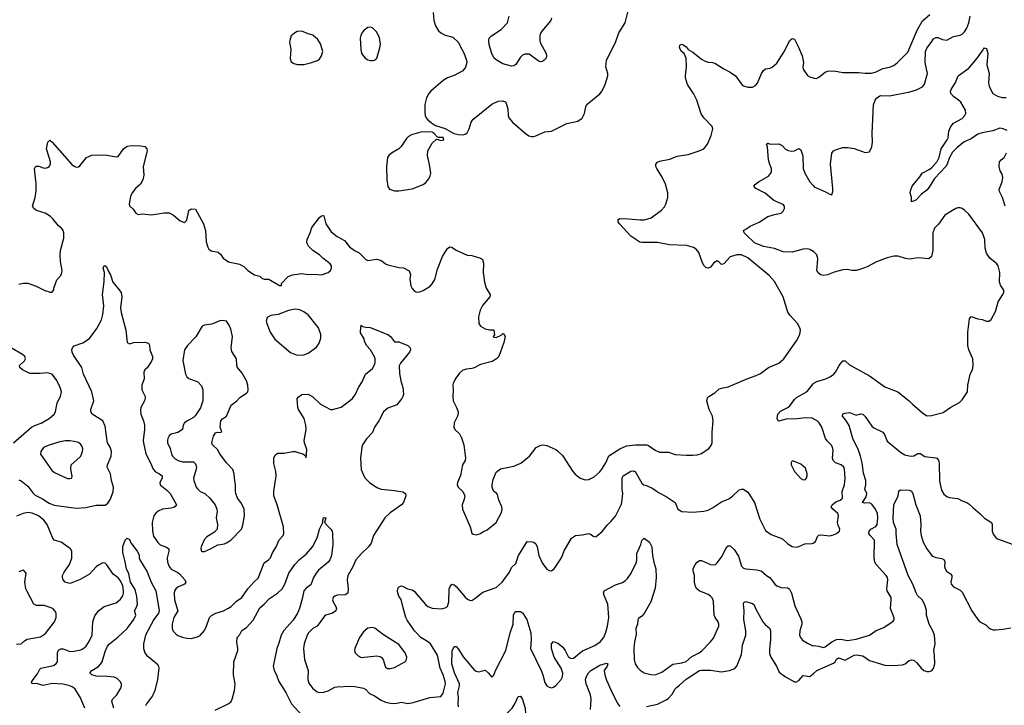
# Model space of a CAD drawing. Header units: inches. Extents: x 1839270 to 1929235, y 762242 to 910350.
# Tile 13 of 256: x 1852817 to 1861730, y 780275 to 786477. Entities that reach past the tile are written whole.
import ezdxf

# ---------------------------------------------------------------- set-up
doc = ezdxf.new("R2010")
doc.units = ezdxf.units.IN
doc.header["$MEASUREMENT"] = 0
doc.layers.add('B8758', color=7, linetype='Continuous')
doc.layers.add('B8768', color=7, linetype='Continuous')

msp = doc.modelspace()

# ---------------------------------------------------------------- linework, layer by layer
at = {"layer": 'B8758', "color": 5}
for points, elevation in [([(1856561.1, 786541.1), (1856567.2, 786470), (1856582.5, 786422.5), (1856610, 786377.3), (1856630, 786358), (1856670, 786338), (1856738, 786318), (1856790, 786271.3), (1856810, 786224.7), (1856838, 786178), (1856861.7, 786110), (1856864.6, 786090), (1856853.6, 786046.4), (1856830, 786014.5), (1856748.9, 785971.1), (1856690, 785951.5), (1856650, 785928.2), (1856538.4, 785830), (1856521.1, 785810), (1856501.3, 785770), (1856486.2, 785710), (1856483.4, 785643.4), (1856488.5, 785610), (1856498.4, 785590), (1856512.7, 785570), (1856543.8, 785543.8), (1856581.4, 785521.4), (1856670, 785491.7), (1856747.8, 785447.8), (1856790, 785438), (1856830, 785434.7), (1856850, 785441.1), (1856867.2, 785452.8), (1856886.6, 785490), (1856904.2, 785550), (1856923.9, 785576.1), (1856950, 785599.6), (1857090, 785711.8), (1857150, 785739.3), (1857190, 785742), (1857213, 785733), (1857222, 785722), (1857237.1, 785670), (1857240.4, 785610), (1857246.4, 785590), (1857277.1, 785550), (1857394, 785450), (1857427.1, 785427.1), (1857450, 785419.3), (1857470, 785419.3), (1857490, 785426), (1857570, 785463.8), (1857630, 785468.5), (1857770, 785539.3), (1857870, 785560.5), (1857910, 785587.7), (1857930.8, 785629.2), (1857941.1, 785690), (1857950.9, 785709.1), (1858070, 785807), (1858090, 785832.7), (1858118, 785890), (1858141.3, 785970), (1858141.3, 785990), (1858124.7, 786050), (1858128.3, 786110), (1858209.8, 786270), (1858242.4, 786357.6), (1858299.1, 786450), (1858327.1, 786570)], 720), ([(1857632.7, 786490), (1857625.5, 786470), (1857545.4, 786374.6), (1857530.4, 786350), (1857525.7, 786330), (1857525.3, 786290), (1857530.4, 786270), (1857582, 786170), (1857587.3, 786150), (1857582.8, 786130), (1857566, 786110), (1857550, 786099.3), (1857530, 786096), (1857510, 786106), (1857430, 786164.5), (1857390, 786164.5), (1857370, 786157), (1857350, 786139.3), (1857310, 786073.2), (1857290, 786059.3), (1857270, 786056), (1857190, 786079.3), (1857130, 786114.5), (1857110, 786132.7), (1857091.6, 786170), (1857067.8, 786250), (1857062.9, 786290), (1857067.3, 786310), (1857088.2, 786331.8), (1857175.1, 786390), (1857234, 786450), (1857249.5, 786510)], 720), ([(1852810, 784084.9), (1852850, 784093.4), (1852890, 784094), (1852967.9, 784067.9), (1853050, 784024.7), (1853070, 784022), (1853090, 784012), (1853110, 784014), (1853127.3, 784032.7), (1853128, 784050), (1853154.6, 784125.4), (1853190, 784164.7), (1853199.3, 784190), (1853200.9, 784210), (1853186.6, 784290), (1853182.9, 784350), (1853187.3, 784390), (1853218.3, 784501.7), (1853216.9, 784550), (1853211.5, 784570), (1853196.9, 784590), (1853170, 784612.8), (1853117.3, 784677.3), (1853096.3, 784696.3), (1853046.8, 784726.8), (1852970, 784752.4), (1852945.1, 784770), (1852934.7, 784790), (1852956.3, 784870), (1852967, 784930), (1852966.8, 784993.2), (1852952.7, 785127.3), (1852956.5, 785143.5), (1852967.8, 785152.2), (1852990, 785152.7), (1853030, 785137.1), (1853050, 785135.5), (1853070, 785140.7), (1853084, 785150), (1853097, 785170), (1853095.1, 785190), (1853061.6, 785310), (1853071.9, 785368.1), (1853090, 785386.8), (1853110, 785370.7), (1853290, 785167.3), (1853310, 785150.8), (1853330, 785142.8), (1853350, 785146), (1853363.2, 785156.8), (1853422, 785230), (1853469.5, 785250.5), (1853510, 785256.3), (1853610, 785253), (1853690, 785236), (1853710, 785241), (1853756, 785310), (1853790, 785332.4), (1853830, 785338.4), (1853910, 785337.1), (1853950, 785330.4), (1853968, 785310), (1853970.4, 785290), (1853934.9, 785150), (1853940.4, 785070), (1853932.2, 785030), (1853911.4, 784988.6), (1853865.5, 784950), (1853834.4, 784910), (1853821.1, 784878.9), (1853810.6, 784830.6), (1853808.4, 784810), (1853814.8, 784790), (1853843.4, 784763.4), (1853867.3, 784727.3), (1853890, 784716.3), (1853930, 784721), (1854010, 784711.3), (1854126, 784730), (1854170, 784730.5), (1854210, 784707.7), (1854270, 784658), (1854310, 784642.8), (1854330, 784664.7), (1854349.8, 784750.2), (1854370, 784765.5), (1854410, 784764.7), (1854482, 784630), (1854498, 784570), (1854506.6, 784466.6), (1854519.1, 784419.1), (1854530, 784401), (1854550, 784386.8), (1854613.7, 784373.7), (1854635.5, 784355.5), (1854659.8, 784319.8), (1854707.1, 784287.1), (1854806.4, 784266.4), (1854845.4, 784245.4), (1854882, 784210), (1854942, 784170), (1854990, 784156), (1855010, 784138), (1855030, 784131.3), (1855071.6, 784131.6), (1855170, 784072), (1855186, 784074), (1855188, 784090), (1855247.2, 784152.8), (1855288, 784170), (1855370, 784181.6), (1855430, 784172.7), (1855490, 784174.9), (1855550, 784168.7), (1855609.3, 784190), (1855629.6, 784210), (1855638.7, 784230), (1855640.7, 784250), (1855627.3, 784270), (1855560.5, 784320.5), (1855530, 784349.6), (1855469.8, 784389.8), (1855432, 784430), (1855418, 784458), (1855418.4, 784490), (1855447.3, 784550), (1855462.3, 784597.7), (1855530, 784688.2), (1855550, 784703.8), (1855565.4, 784705.4), (1855570, 784702), (1855590.2, 784630), (1855636.9, 784556.9), (1855690, 784516.9), (1855759.1, 784479.1), (1855803.9, 784423.9), (1855848.7, 784388.7), (1855890, 784367.2), (1855950, 784308.4), (1855970, 784300.4), (1856050, 784310.3), (1856070, 784305.3), (1856094.9, 784294.9), (1856130, 784268.4), (1856150, 784259.5), (1856250, 784234.9), (1856293.2, 784233.2), (1856344, 784204), (1856353.7, 784173.7), (1856348.7, 784128.7), (1856359.3, 784070), (1856370, 784046.8), (1856390, 784022.8), (1856410, 784013.4), (1856436.3, 784016.3), (1856470, 784027.4), (1856533.4, 784066.6), (1856551.8, 784088.2), (1856574.4, 784125.6), (1856600.5, 784219.5), (1856644.7, 784335.3), (1856690, 784406.8), (1856710, 784422.8), (1856730, 784421), (1856770, 784391.3), (1856867.1, 784347.1), (1856910, 784342.8), (1856990, 784321), (1857007.3, 784307.3), (1857016.1, 784276.1), (1857013.7, 784190), (1857024.2, 784104.2), (1857040.4, 784050), (1857075.5, 783990), (1857073, 783970), (1857007, 783893), (1856985.3, 783850), (1856972, 783790), (1856974.9, 783730), (1856990, 783704.9), (1857030, 783681.6), (1857070, 783672.7), (1857110.5, 783670.5), (1857114.8, 783625.2), (1857104.7, 783610), (1857110, 783604.7), (1857130, 783602.8), (1857175.5, 783624.5), (1857190, 783638), (1857196.9, 783636.9), (1857210.6, 783610), (1857201.4, 783558.6), (1857153.4, 783430), (1857134.8, 783410), (1857093.5, 783386.5), (1856990, 783356.9), (1856930, 783328), (1856910, 783321.3), (1856863.4, 783316.6), (1856830, 783306), (1856799.9, 783280.1), (1856764.1, 783235.9), (1856742.8, 783190), (1856738.8, 783170), (1856742.8, 783130), (1856738.8, 783070), (1856742, 783030), (1856773, 782970), (1856787.7, 782930), (1856784.5, 782895.5), (1856751, 782830), (1856746, 782790), (1856756, 782770), (1856797.3, 782730), (1856815.3, 782695.3), (1856838.7, 782630), (1856853.7, 782510), (1856848.7, 782490), (1856824.9, 782450), (1856807.3, 782352.7), (1856780.4, 782290), (1856778, 782270), (1856785.5, 782250), (1856828.5, 782208.5), (1856847.3, 782170), (1856841.4, 782138.6), (1856824, 782090), (1856826.8, 782050), (1856896, 781890), (1856911.1, 781831.1), (1856922, 781822), (1856950, 781816), (1856990, 781830.7), (1857010, 781845.5), (1857050, 781863), (1857129.6, 781930), (1857180.1, 782019.9), (1857186.3, 782050), (1857182, 782070), (1857155.4, 782130), (1857142.5, 782182.5), (1857134.3, 782194.3), (1857109.8, 782209.8), (1857099.3, 782230), (1857095.3, 782250), (1857093.5, 782270), (1857102.2, 782317.8), (1857130, 782385.5), (1857170, 782414.9), (1857290, 782439.5), (1857353, 782467), (1857431.2, 782528.8), (1857493.8, 782606.2), (1857530, 782625.5), (1857550, 782630.4), (1857590, 782624.4), (1857670, 782588.2), (1857690, 782574.9), (1857730, 782536.3), (1857824.9, 782390), (1857846, 782366), (1857890, 782330.4), (1857935.3, 782315.3), (1857970, 782317), (1858017.6, 782342.4), (1858070, 782388.5), (1858087.1, 782410), (1858124.1, 782470), (1858149.4, 782530.6), (1858250, 782595.9), (1858310, 782622.7), (1858391.8, 782631.8), (1858490, 782630.4), (1858510, 782624.4), (1858570, 782583.7), (1858610, 782565.3), (1858690, 782563.8), (1858750, 782544.4), (1858850, 782537.1), (1858910, 782538), (1858950, 782542), (1858990, 782554), (1859059.5, 782600.5), (1859079.6, 782630), (1859085.1, 782650), (1859086.3, 782746.3), (1859096.2, 782850), (1859087.6, 782890), (1859058.4, 782950), (1859037.2, 783030), (1859043.2, 783056.8), (1859055.3, 783070), (1859110, 783102.8), (1859150, 783137.3), (1859170, 783144.9), (1859230, 783154.9), (1859407.3, 783232.7), (1859482.8, 783257.2), (1859522.3, 783277.7), (1859597.2, 783330), (1859689.3, 783370), (1859734.5, 783410), (1859850, 783570.8), (1859880.7, 783630), (1859885.6, 783670), (1859880.7, 783690), (1859859.5, 783730), (1859790, 783803.7), (1859771.1, 783831.1), (1859729.6, 783970), (1859649.8, 784109.8), (1859602.9, 784162.9), (1859410, 784322.6), (1859350, 784349.7), (1859310, 784349.6), (1859250, 784332.1), (1859190, 784268.3), (1859170, 784261.6), (1859150, 784285.1), (1859130, 784294.5), (1859102.3, 784277.7), (1859070, 784237.2), (1859050, 784229.2), (1859032.9, 784232.9), (1859012.1, 784252.1), (1858998, 784278), (1858965.1, 784370), (1858941, 784401), (1858916.8, 784416.8), (1858853.2, 784433.2), (1858700.1, 784440.1), (1858590, 784461), (1858450, 784460.5), (1858430, 784464.7), (1858350, 784518), (1858247, 784630), (1858235.1, 784650), (1858234, 784670), (1858250, 784679.1), (1858330, 784676.9), (1858430, 784666.7), (1858471.8, 784668.2), (1858504.7, 784675.3), (1858533.7, 784686.3), (1858626.8, 784753.2), (1858654.1, 784785.9), (1858666.3, 784810), (1858684.2, 784870), (1858686, 784910), (1858662.4, 784990), (1858632.2, 785052.2), (1858585.1, 785130), (1858577, 785150), (1858576, 785170), (1858591.7, 785188.3), (1858610, 785198), (1858703.3, 785216.7), (1858770, 785243.8), (1858870, 785256.4), (1858969.7, 785290.4), (1859009, 785310), (1859042.9, 785350), (1859076.9, 785430), (1859091.6, 785490), (1859087.3, 785510), (1859010, 785589.5), (1858986, 785626), (1858947.4, 785750), (1858915.6, 785810), (1858863.5, 785890), (1858845.8, 785950), (1858844.2, 785970), (1858854.3, 786050), (1858851.8, 786130), (1858832.7, 786170), (1858809.7, 786189.7), (1858796.2, 786210), (1858789.6, 786230), (1858792.5, 786247.5), (1858810, 786254.4), (1858830, 786246), (1858850, 786230.4), (1858867.2, 786207.2), (1858910, 786183.1), (1858990, 786120.4), (1859021.5, 786101.5), (1859050, 786092.2), (1859090, 786090.3), (1859110, 786083.1), (1859190, 786033.7), (1859250, 786003.8), (1859298, 785970), (1859353.4, 785890), (1859370, 785878.4), (1859410, 785866.4), (1859451.7, 785868.3), (1859479.1, 785880.9), (1859496.6, 785903.4), (1859531.6, 785990), (1859550, 786019.1), (1859570, 786033), (1859610, 786039.1), (1859630, 786047.7), (1859670, 786084.9), (1859735.2, 786184.8), (1859789.7, 786290.3), (1859810, 786306.8), (1859830, 786301), (1859841.7, 786281.7), (1859868, 786230), (1859899.5, 786150), (1859914, 786090), (1859905.7, 786050), (1859909, 786029), (1859950, 785973.4), (1859970, 785960.5), (1860000, 785950.6)], 680), ([(1860000, 784381.2), (1859970, 784399.6), (1859950, 784403.6), (1859910, 784400.5), (1859810, 784374.3), (1859730, 784378.3), (1859650, 784407.2), (1859550, 784425.4), (1859470, 784459.6), (1859392.3, 784530), (1859376, 784550), (1859369.6, 784570.4), (1859395.9, 784584.1), (1859430, 784611), (1859510, 784646.8), (1859590, 784697.3), (1859650, 784716.3), (1859710, 784728), (1859730, 784744), (1859740.7, 784770), (1859740.9, 784790), (1859730, 784805.2), (1859642.7, 784842.7), (1859567, 784907), (1859482, 784950), (1859464, 784970), (1859479, 784990), (1859505.2, 785010), (1859596.9, 785063.1), (1859621.6, 785098.4), (1859623.6, 785130), (1859606.8, 785166.8), (1859594.8, 785210), (1859587.2, 785327.2), (1859579, 785350), (1859590, 785361), (1859610, 785351.3), (1859690, 785354), (1859719.9, 785339.9), (1859750, 785306), (1859774.4, 785294.4), (1859807.1, 785287.1), (1859830, 785290.8), (1859870, 785311), (1859890, 785301), (1859906.9, 785246.9), (1859910.3, 785130), (1859924.2, 785090), (1859969.1, 785009.1), (1860000, 784976.9)], 660), ([(1852810, 782313.4), (1852830, 782304.9), (1852890, 782256.9), (1852936.2, 782196.2), (1852956.7, 782176.7), (1853023.5, 782143.5), (1853083.9, 782103.9), (1853130, 782086.6), (1853330, 782059.7), (1853415.5, 782064.5), (1853510, 782085.7), (1853590, 782085.5), (1853616.6, 782103.4), (1853640.1, 782139.9), (1853662.6, 782210), (1853666.9, 782250), (1853648.9, 782308.9), (1853638, 782370), (1853608.7, 782430), (1853611.2, 782451.2), (1853644.6, 782530), (1853647.4, 782570), (1853635.6, 782610), (1853613.6, 782650), (1853608.7, 782668.7), (1853590, 782799), (1853569.5, 782850), (1853472, 782910), (1853460.7, 782930), (1853462.4, 782950), (1853488.7, 783030), (1853470.6, 783110.6), (1853393.7, 783270), (1853381, 783330), (1853303.6, 783443.6), (1853292.5, 783470), (1853289.9, 783490), (1853296.8, 783510), (1853310, 783526), (1853390, 783552.8), (1853448, 783592), (1853515, 783685), (1853556.6, 783763.4), (1853569.7, 783810), (1853579.7, 783890), (1853568.3, 783990), (1853582.9, 784110), (1853583.7, 784190), (1853574, 784230), (1853582, 784250), (1853590, 784254), (1853610, 784231), (1853620.4, 784200.4), (1853638, 784170), (1853661.7, 784101.7), (1853707.3, 784050), (1853734.8, 784010), (1853740.7, 783970), (1853730.5, 783870), (1853736.3, 783830), (1853779.3, 783670), (1853790, 783558), (1853810, 783544), (1853850, 783556.3), (1853950, 783558.8), (1853982, 783550), (1853993.2, 783533.2), (1853995.5, 783490), (1854019.6, 783430), (1854018.5, 783410), (1854010, 783387.8), (1853970, 783329.5), (1853950, 783309.3), (1853941.1, 783290), (1853943.1, 783230), (1853922.4, 783170), (1853924.4, 783130), (1853952.7, 783070), (1853954, 783054), (1853947, 783030), (1853915.3, 782970), (1853911.2, 782948.8), (1853914.2, 782910), (1853939.4, 782850), (1853947.2, 782810), (1853947.8, 782770), (1853934.2, 782670), (1853936.8, 782650), (1853959.8, 782550), (1854002.9, 782470), (1854024.9, 782410), (1854048.2, 782388.2), (1854083.8, 782370), (1854106.7, 782350), (1854107, 782330), (1854086, 782290), (1854088.8, 782270), (1854150, 782222.6), (1854178.3, 782190), (1854236.5, 782090), (1854226.1, 782073.9), (1854214.1, 782065.9), (1854190, 782057.5), (1854110, 782048.8), (1854070, 782032.2), (1854050, 782014.7), (1854032, 781987.9), (1854016.9, 781930), (1854018.5, 781850), (1854030, 781804.9), (1854066.6, 781746.6), (1854090, 781727.4), (1854146.4, 781706.4), (1854168, 781690), (1854168.5, 781670), (1854151.7, 781610), (1854156.9, 781570), (1854170.4, 781530), (1854190, 781505.3), (1854250, 781476.9), (1854264.7, 781464.7), (1854313.4, 781410), (1854320.3, 781390), (1854310.2, 781369.8), (1854250, 781344.7), (1854231.8, 781330), (1854219.7, 781310), (1854214.4, 781290), (1854218.2, 781230), (1854249.1, 781130), (1854212.2, 781070), (1854198, 781010), (1854198.9, 780970), (1854207.3, 780947.3), (1854230, 780920.4), (1854250, 780907), (1854290, 780892.4), (1854330, 780883), (1854370, 780880.5), (1854426, 780894), (1854452.5, 780907.5), (1854490, 780951.3), (1854509.5, 780990), (1854536.9, 781070), (1854553.5, 781086.5), (1854591.9, 781108.1), (1854662.7, 781130), (1854702.7, 781150), (1854732, 781170), (1854781.5, 781218.5), (1854829.5, 781250), (1854881.6, 781330), (1854936.9, 781390), (1854975.9, 781424.1), (1855030, 781564.4), (1855069.2, 781590.8), (1855087.4, 781610), (1855104.1, 781650), (1855139.8, 781710), (1855167.2, 781772.8), (1855203.7, 781810), (1855209.6, 781830.4), (1855205.1, 781890), (1855148.2, 782088.2), (1855117.6, 782170), (1855116.9, 782210), (1855139.7, 782350), (1855136.3, 782390), (1855118, 782462), (1855119.3, 782510), (1855130, 782538), (1855150, 782556), (1855210, 782556), (1855291.1, 782571.1), (1855310, 782571.3), (1855386.4, 782546.4), (1855398, 782538), (1855410, 782514), (1855418, 782590), (1855395.6, 782650), (1855393.3, 782670), (1855409.8, 782770), (1855408.8, 782810), (1855392.1, 782870), (1855341, 782950), (1855334, 782970), (1855329.3, 783050), (1855336.9, 783063.1), (1855370, 783086.4), (1855430, 783090.3), (1855470, 783066.7), (1855540.6, 783000.6), (1855630, 782950.4), (1855650, 782950.4), (1855726.7, 782973.3), (1855831.5, 783050), (1855858.7, 783090), (1855883, 783150), (1855917.4, 783202.6), (1855948, 783270), (1856010, 783321.1), (1856027.6, 783350), (1856034, 783374), (1856034.5, 783410), (1856028.7, 783428.7), (1855994, 783490), (1855957, 783530), (1855938, 783570), (1855935.1, 783590), (1855903.3, 783643.3), (1855901.5, 783658.5), (1855910, 783714), (1855921, 783701), (1855950, 783694.8), (1855990, 783694), (1856150, 783628.4), (1856174.9, 783610), (1856210, 783564.7), (1856250, 783563.8), (1856331.3, 783530), (1856351, 783510), (1856354, 783490), (1856347.3, 783470), (1856266, 783370), (1856253.4, 783346.6), (1856255.8, 783275.8), (1856268, 783210), (1856285.5, 783150), (1856290.3, 783090.4), (1856287, 783070), (1856276.9, 783050), (1856230, 782993.3), (1856150, 782962), (1856112, 782930), (1856068.7, 782850), (1856029.4, 782790.6), (1856010, 782744.5), (1855955.6, 782684.4), (1855920.3, 782630), (1855913.4, 782610), (1855901.5, 782510), (1855909.4, 782409.4), (1855931.8, 782350), (1855944.2, 782330), (1855984.4, 782290), (1856050, 782246), (1856090.3, 782230.3), (1856210, 782219.7), (1856285.1, 782205.1), (1856310.7, 782190), (1856313.4, 782170), (1856290.5, 782110), (1856274.8, 782090), (1856170, 782016.9), (1856121.3, 781970), (1856020.7, 781810), (1855998.8, 781741.2), (1855974, 781710), (1855910.3, 781649.7), (1855860.4, 781590), (1855832.7, 781527.3), (1855788.2, 781450), (1855783, 781410), (1855790.5, 781329.5), (1855786.8, 781290), (1855765.2, 781274.8), (1855690, 781271.9), (1855670, 781263.5), (1855655.6, 781250), (1855650.2, 781230), (1855655.3, 781210), (1855680.3, 781170), (1855686.4, 781150), (1855679.1, 781130), (1855650, 781107.8), (1855590, 781089.7), (1855578, 781082), (1855510.4, 780990), (1855470, 780969.7), (1855431.6, 780930), (1855420.2, 780910), (1855394, 780830), (1855387.8, 780790), (1855394.6, 780690), (1855427.8, 780590), (1855426.8, 780510), (1855436.3, 780476.3), (1855470, 780426.7), (1855510, 780396.5), (1855530, 780391), (1855570, 780393), (1855610, 780407.2), (1855670, 780438.8), (1855690, 780442.9), (1855810, 780448.2), (1855850, 780445.2), (1855931.1, 780431.1), (1855950, 780419.5), (1855982.5, 780382.5), (1856030, 780359.6), (1856090, 780322.8), (1856130, 780303.6), (1856190, 780291.7), (1856230, 780294.3), (1856270, 780304.2), (1856330.4, 780290.4), (1856380.7, 780299.3), (1856530, 780345.3), (1856630, 780356), (1856650, 780384.7), (1856670.6, 780470), (1856669.8, 780490), (1856650, 780551.6), (1856624.6, 780610), (1856599.1, 780730), (1856537.3, 780830), (1856510, 780853.3), (1856447.8, 780890), (1856389.9, 780949.9), (1856325.5, 781045.5), (1856313.9, 781070), (1856284.5, 781170), (1856271.1, 781231.1), (1856250, 781264), (1856240.9, 781290), (1856237.2, 781310), (1856243.2, 781336.8), (1856252.9, 781347.1), (1856270, 781354.8), (1856290, 781350.7), (1856328.5, 781328.5), (1856370, 781319.3), (1856390, 781304.9), (1856490, 781187.2), (1856510.6, 781170), (1856552.7, 781152.7), (1856632.1, 781147.9), (1856670, 781155.8), (1856689.7, 781170.3), (1856702, 781210), (1856705.1, 781330), (1856712.7, 781350), (1856730, 781370.4), (1856750, 781364.9), (1856770, 781350.5), (1856850, 781253.4), (1856870, 781236.3), (1856890, 781224.9), (1856910, 781224), (1856938.9, 781241.1), (1857010, 781297.3), (1857130, 781341.6), (1857183.7, 781390), (1857250, 781481), (1857270, 781522.8), (1857310, 781558.8), (1857331.5, 781630), (1857410, 781758), (1857455.3, 781755.3), (1857471, 781750), (1857490, 781734.8), (1857501.3, 781710), (1857517.8, 781630), (1857550, 781558), (1857590, 781507.3), (1857610, 781493.4), (1857630, 781490.7), (1857655.1, 781510), (1857710, 781590.7), (1857724.2, 781615.8), (1857746.1, 781673.9), (1857813.3, 781786.7), (1857850, 781811), (1857910, 781817.3), (1857969.6, 781830.4), (1857990, 781820.7), (1858010, 781804), (1858030, 781799.1), (1858037.2, 781802.8), (1858090, 781847.7), (1858134.1, 781905.8), (1858170, 781939.1), (1858210, 781985.5), (1858262.2, 782090), (1858267.4, 782110), (1858276, 782190), (1858269.8, 782230), (1858270, 782334), (1858280.7, 782350), (1858350, 782392.3), (1858370, 782397.6), (1858390.1, 782390.1), (1858450, 782284), (1858468.7, 782268.7), (1858490, 782264.4), (1858550, 782237.1), (1858600.7, 782200.7), (1858670, 782164), (1858750, 782111), (1858774.8, 782050), (1858810, 782028.5), (1858910, 782022), (1859010, 782032.7), (1859050, 782041.6), (1859090, 782062), (1859170, 782115.5), (1859236.1, 782143.9), (1859270, 782167.3), (1859330, 782224), (1859350, 782230.7), (1859370, 782230.6), (1859410, 782204), (1859470, 782110.4), (1859517.6, 781957.6), (1859570, 781858), (1859619.9, 781819.9), (1859721.4, 781781.4), (1859770, 781736.3), (1859810.4, 781710.4), (1859850, 781706), (1859870, 781710.5), (1859924.9, 781735.1), (1859990, 781739.6), (1860000, 781743.4)], 660), ([(1852761.2, 782650), (1852925.2, 782790), (1852961.2, 782810), (1853012.1, 782827.9), (1853084.5, 782870), (1853129.6, 782910), (1853140.7, 782930), (1853157, 783010), (1853186.6, 783070), (1853197, 783110), (1853185.1, 783150), (1853154.7, 783214.7), (1853110, 783269.5), (1853070, 783283.6), (1853004, 783276), (1852910, 783275.4), (1852842.7, 783310), (1852818, 783330), (1852817, 783350), (1852859.7, 783390), (1852869.7, 783410), (1852862.6, 783430), (1852842.4, 783450), (1852656.9, 783556.9)], 680), ([(1860000, 782866.8), (1859990, 782871.5), (1859934.3, 782874.3), (1859854.4, 782865.6), (1859755.9, 782864.1), (1859690, 782844.5), (1859682.7, 782850), (1859675.6, 782870), (1859679.7, 782910), (1859703.5, 782936.5), (1859769.6, 782970), (1859790, 782985.7), (1859830, 783040.5), (1859850, 783059.3), (1859946.7, 783113.3), (1860000, 783183.2)], 660), ([(1853406.2, 780250), (1853364.6, 780350), (1853320.9, 780420.9), (1853298.8, 780438.8), (1853272.1, 780452.1), (1853210, 780467.9), (1853110, 780472.8), (1853030, 780453.1), (1852968.7, 780471.3), (1852929.8, 780469.8), (1852925.6, 780485.6), (1852938, 780510), (1852980, 780560), (1852998.5, 780601.5), (1853007.6, 780612.4), (1853110, 780633.2), (1853130, 780639.7), (1853147.6, 780652.4), (1853158.4, 780670), (1853159.4, 780750), (1853170, 780774.2), (1853190, 780786), (1853210, 780786.7), (1853270, 780763.2), (1853310, 780765.3), (1853370, 780778.3), (1853390, 780787.4), (1853418.3, 780810), (1853450, 780858.4), (1853472.7, 780910), (1853478.4, 781030), (1853496.8, 781083.2), (1853531.2, 781128.8), (1853581.2, 781170), (1853690, 781202.6), (1853730, 781234.4), (1853750, 781265.5), (1853756.8, 781290), (1853758.3, 781310), (1853750, 781355.6), (1853730, 781400.5), (1853710, 781429.7), (1853662.7, 781462.7), (1853606.5, 781546.5), (1853590, 781562), (1853570, 781562.9), (1853530, 781542.4), (1853510, 781527.6), (1853450, 781462.4), (1853366.2, 781413.8), (1853290, 781382), (1853270, 781378.3), (1853229.8, 781389.8), (1853209.7, 781410), (1853204.4, 781430), (1853205.7, 781450), (1853219.2, 781480.8), (1853269.7, 781550), (1853290, 781606.8), (1853290.9, 781670), (1853276.3, 781690), (1853194, 781750), (1853129.7, 781770), (1853114.1, 781794.1), (1853067.2, 781910), (1853036.2, 781950), (1852987.7, 781990), (1852930, 782013.1), (1852890, 782019.6), (1852849, 782011), (1852790, 781987.7)], 660), ([(1854587.2, 780232.8), (1854710, 780290.7), (1854731.2, 780308.8), (1854740.5, 780330), (1854761.5, 780410), (1854768, 780470), (1854752.4, 780550), (1854757.3, 780670), (1854792.1, 780772.1), (1854793.3, 780790), (1854782.2, 780850), (1854785.1, 780890), (1854810, 780917.1), (1854826.9, 780953.1), (1854870, 780979.6), (1854930, 781044.5), (1854990, 781156.5), (1855030.3, 781189.7), (1855079.3, 781240.7), (1855150.7, 781289.3), (1855193.7, 781330), (1855216.3, 781370), (1855253, 781470), (1855308.2, 781550), (1855350, 781595.5), (1855410, 781643), (1855468, 781710), (1855510.7, 781789.3), (1855532.2, 781870), (1855562.7, 781930), (1855560.9, 781950), (1855567, 781970), (1855574.4, 781974.4), (1855590, 781971.3), (1855577.3, 781930), (1855600.6, 781900.6), (1855633.4, 781870), (1855644.9, 781850), (1855649, 781830), (1855652.9, 781730), (1855640.3, 781630), (1855624.6, 781590), (1855608.9, 781570), (1855523.3, 781496.7), (1855500.6, 781470), (1855477.8, 781430), (1855454.1, 781365.9), (1855410, 781335.3), (1855390.2, 781310), (1855378.8, 781250), (1855350.2, 781150), (1855331.3, 781110), (1855293.8, 781046.2), (1855210, 780951), (1855185.8, 780910), (1855164, 780836), (1855145.2, 780790), (1855113.4, 780630), (1855119.5, 780590), (1855140.9, 780550), (1855163.7, 780490), (1855227.4, 780390), (1855278.9, 780290), (1855370, 780186.3)], 640), ([(1853670.8, 780250), (1853651.1, 780310), (1853658.3, 780330), (1853696.4, 780370), (1853733.5, 780430), (1853739.1, 780450), (1853737.7, 780470), (1853726.9, 780490), (1853698.4, 780518.4), (1853671.2, 780531.2), (1853610, 780537), (1853510, 780538.5), (1853469.6, 780550), (1853451.8, 780570), (1853471.5, 780590), (1853530, 780627.8), (1853550.5, 780649.5), (1853563.5, 780670), (1853590, 780761), (1853612, 780810), (1853630, 780830.4), (1853707.2, 780892.8), (1853790, 780970.4), (1853850, 781051.6), (1853869.8, 781090), (1853856, 781130), (1853875.6, 781164.4), (1853883, 781190), (1853878.4, 781258.4), (1853861.6, 781321.6), (1853821.4, 781390), (1853804.3, 781464.3), (1853784.2, 781510), (1853773, 781573), (1853750, 781658), (1853750, 781712), (1853772.7, 781770), (1853790, 781787.3), (1853810, 781774), (1853824.4, 781744.4), (1853882, 781670), (1853892.8, 781650), (1853898.3, 781630), (1853897.6, 781610), (1853905.5, 781590), (1853970, 781482.4), (1854008.7, 781388.7), (1854050.2, 781310.2), (1854078.4, 781150), (1854080.6, 781130), (1854075.4, 781110), (1854032.2, 781050), (1853956.9, 780910), (1853936.9, 780830), (1853938.3, 780790), (1853950.3, 780750), (1853964.4, 780730), (1854062.6, 780650), (1854073.8, 780630), (1854076.5, 780610), (1854064.9, 780510), (1854041.3, 780410), (1854018.9, 780361.1), (1853965.5, 780290), (1853956.5, 780270)], 640), ([(1856790, 780260.9), (1856786.4, 780290), (1856789.4, 780350), (1856783.4, 780390), (1856799.9, 780450), (1856797.3, 780470), (1856754.9, 780570), (1856729.2, 780650.8), (1856730.8, 780769.2), (1856750, 780807.7), (1856770, 780807.7), (1856790, 780783.8), (1856832.5, 780712.5), (1856930, 780596.5), (1856950, 780583.6), (1856970, 780578.5), (1857030, 780594.4), (1857058.4, 780570), (1857090, 780530.7), (1857110, 780546.8), (1857123.1, 780590), (1857217, 780770), (1857256.8, 780930), (1857285.8, 781010), (1857288.8, 781090), (1857293.4, 781106.6), (1857310, 781124.9), (1857350, 781124.9), (1857370, 781113), (1857408.5, 781050), (1857444.9, 780930), (1857446.7, 780870), (1857440.5, 780790), (1857537.1, 780590), (1857552.4, 780550), (1857570, 780481), (1857590, 780450.8), (1857610, 780438.8), (1857630, 780434), (1857650, 780438.8), (1857670, 780454), (1857719.5, 780510), (1857730, 780532), (1857733, 780567), (1857718.9, 780610), (1857654.5, 780710), (1857632.7, 780790), (1857630, 780832), (1857650, 780851), (1857690, 780838.8), (1857730, 780804), (1857754, 780770), (1857786, 780710), (1857810, 780699.5), (1857830, 780701.3), (1857913.4, 780766.6), (1858025.2, 780814.8), (1858071.2, 780848.8), (1858104.5, 780890), (1858124.2, 780935.8), (1858139.1, 780990), (1858149.7, 781069.7), (1858140.7, 781190), (1858107.6, 781270), (1858103.7, 781290), (1858109.2, 781310), (1858210, 781363.8), (1858274.5, 781385.5), (1858298.9, 781401.1), (1858319.1, 781420.9), (1858351.6, 781470), (1858399.5, 781570), (1858403.6, 781590), (1858403, 781650), (1858439.7, 781730), (1858450, 781764.7), (1858470, 781786), (1858518, 781750), (1858539.5, 781710), (1858546.4, 781630), (1858557.6, 781570), (1858575.3, 781510), (1858580.3, 781430), (1858570, 781335.3), (1858530.4, 781210.4), (1858470, 781105.1), (1858450, 781082.9), (1858418.8, 781061.2), (1858413, 781047), (1858410, 781008.7), (1858394.4, 780970), (1858396.7, 780916.7), (1858382.6, 780850), (1858375.8, 780790), (1858378.7, 780690), (1858390.3, 780650.3), (1858410, 780617.3), (1858433.1, 780593.1), (1858470, 780570.4), (1858530, 780553.7), (1858570, 780552), (1858630, 780573.7), (1858730, 780646.3), (1858810, 780658.9), (1858850, 780671.8), (1858902.5, 780717.5), (1858969, 780751), (1858991.6, 780768.4), (1859070.7, 780849.3), (1859096.5, 780883.5), (1859146.6, 780990), (1859146.6, 781010), (1859140.5, 781030), (1859113.3, 781070), (1859105.4, 781090), (1859098.8, 781218.8), (1859087.2, 781247.2), (1859070, 781263.6), (1859050, 781276.2), (1858969, 781310), (1858946, 781330), (1858936, 781350), (1858926, 781390), (1858926, 781450), (1858915.1, 781490), (1858915.1, 781510), (1858932, 781550), (1858950, 781570.4), (1858970, 781583.8), (1858990, 781584.4), (1859071.3, 781550), (1859090, 781546), (1859115.1, 781550), (1859130, 781563), (1859175, 781625), (1859210, 781693.4), (1859230, 781717.1), (1859250, 781718), (1859285.7, 781685.7), (1859325.7, 781625.7), (1859350, 781534.8), (1859370, 781515.5), (1859390, 781508.4), (1859490, 781501.3), (1859530, 781492), (1859576.3, 781450), (1859610, 781428.2), (1859652.3, 781372.3), (1859670, 781355.8), (1859710, 781341.1), (1859770, 781337.3), (1859785.2, 781325.2), (1859804, 781290), (1859835.6, 781175.6), (1859890, 781058), (1859897.1, 781030), (1859897.1, 781010), (1859878, 780950), (1859877.3, 780910), (1859884.9, 780890), (1859905.1, 780865.1), (1859950, 780836.3), (1859990, 780817.3), (1860000, 780816.2)], 640), ([(1852790, 780828), (1852830, 780830.6), (1852860.3, 780859.7), (1852886.1, 780873.9), (1853006.1, 780893.9), (1853050, 780925.3), (1853131.8, 781030), (1853147.3, 781070), (1853147.3, 781110), (1853135.6, 781130), (1853116.2, 781150), (1853084.4, 781164.4), (1853037.5, 781177.5), (1852970, 781178), (1852945.1, 781190), (1852883.7, 781303.7), (1852874, 781330), (1852863.5, 781390), (1852877.2, 781470), (1852855.5, 781495.5), (1852850, 781499), (1852810, 781484)], 680), ([(1858490, 780264.6), (1858590, 780286.7), (1858670, 780326), (1858690, 780340.2), (1858723.6, 780376.4), (1858750, 780424), (1858762.3, 780437.7), (1858790, 780456.8), (1858849.3, 780510.7), (1858970, 780589), (1858990, 780593.8), (1859070, 780594), (1859170, 780579.1), (1859242, 780590), (1859291.9, 780608.1), (1859310, 780630.5), (1859350, 780734.9), (1859360.2, 780819.8), (1859391.4, 780910), (1859392.1, 780950), (1859372.3, 781050), (1859376.5, 781130), (1859369.7, 781190.3), (1859373.8, 781206.2), (1859390, 781214.4), (1859450, 781196.5), (1859464.9, 781185), (1859478.2, 781150), (1859544.8, 781030), (1859565.1, 781005.1), (1859606.5, 780970), (1859613.5, 780950), (1859615, 780870), (1859604.2, 780784.2), (1859604.7, 780744.7), (1859616.5, 780710), (1859669.3, 780629.3), (1859693.8, 780573.8), (1859750, 780531.9), (1859830, 780489.1), (1859850, 780486.9), (1859870, 780498.5), (1859910, 780545.8), (1859970, 780536.1), (1860000, 780561.3)], 620), ([(1857983.1, 780236.9), (1857991.5, 780331.5), (1857984.8, 780370), (1857944.1, 780470), (1857940.3, 780510), (1857944.4, 780530), (1857966.2, 780570), (1857988, 780590), (1858070, 780637.6), (1858130, 780656.4), (1858142.8, 780650), (1858136.4, 780630), (1858109.2, 780590.8), (1858114.7, 780550), (1858130, 780503), (1858171, 780410), (1858230, 780290.4), (1858250, 780264.9)], 620), ([(1857116.9, 780000), (1857083.2, 780070), (1857064.6, 780130), (1857067.6, 780170), (1857076.3, 780183.7), (1857090, 780193.4), (1857105.9, 780194.1), (1857170, 780175.2), (1857190, 780174.2), (1857210, 780181.8), (1857276.9, 780250), (1857300.5, 780290), (1857330, 780356), (1857350, 780358.8), (1857370, 780328.2), (1857392, 780250), (1857398.5, 780141.5), (1857380.7, 780070), (1857383.1, 780050), (1857390, 780038), (1857410, 780024.6), (1857482.2, 780000)], 620)]:
    msp.add_lwpolyline(points, dxfattribs=dict(at, elevation=elevation))
for points, elevation in [([(1855990, 786409), (1855970, 786405.2), (1855936.7, 786383.3), (1855918, 786362), (1855904.2, 786335.8), (1855900.4, 786310), (1855904.9, 786210), (1855913, 786170), (1855945.5, 786130), (1855970, 786114.9), (1855990, 786108.2), (1856010, 786108), (1856030, 786111), (1856049.3, 786130.7), (1856078.5, 786221.5), (1856083.3, 786256.7), (1856073.7, 786313.7), (1856050, 786365.2), (1856010, 786404)], 720), ([(1855370, 786374.5), (1855330, 786369.4), (1855304.1, 786355.9), (1855274.8, 786330), (1855262.8, 786290), (1855260.7, 786270), (1855270.6, 786210), (1855266.8, 786126.8), (1855276, 786096), (1855299.8, 786079.8), (1855330.9, 786070.9), (1855390, 786070.8), (1855450, 786088), (1855512.9, 786107.1), (1855530, 786119.1), (1855550.9, 786149.1), (1855561, 786190), (1855539.8, 786259.8), (1855517, 786297), (1855470, 786338.4), (1855429.7, 786349.7)], 720), ([(1856510, 785463.1), (1856450, 785460.5), (1856363, 785437), (1856338.3, 785421.7), (1856318.5, 785401.5), (1856270.2, 785329.8), (1856248.2, 785310), (1856182.4, 785270), (1856160.3, 785250), (1856146.8, 785230), (1856136.6, 785150), (1856141.1, 785030), (1856149.3, 784969.3), (1856165.3, 784945.3), (1856210, 784930.5), (1856250, 784930.4), (1856370, 784947.6), (1856470, 784985.3), (1856495.3, 785004.7), (1856521.3, 785038.7), (1856533.9, 785066.1), (1856538, 785090), (1856528.3, 785168.3), (1856509.7, 785249.7), (1856511.5, 785290), (1856550, 785359.1), (1856590, 785396), (1856610, 785394), (1856611.3, 785390), (1856630, 785385.3), (1856657.2, 785390), (1856650, 785411.6), (1856610, 785412), (1856596.6, 785416.6), (1856570, 785447.6), (1856550, 785459.1)], 720), ([(1855310, 783859.6), (1855250, 783845.6), (1855158, 783810), (1855090, 783800.7), (1855057.1, 783782.9), (1855048.5, 783751.5), (1855053.7, 783730), (1855084.6, 783650), (1855127.8, 783587.8), (1855270, 783466.7), (1855330, 783443.1), (1855390, 783446.7), (1855430, 783459.3), (1855504.9, 783515.1), (1855529.6, 783550), (1855542.3, 783597.7), (1855542, 783630), (1855522, 783690), (1855430, 783807), (1855390, 783835.1), (1855353, 783853)], 680), ([(1854657.5, 783757.5), (1854630, 783754), (1854557.6, 783722.4), (1854490, 783714), (1854470, 783704.5), (1854411.4, 783608.6), (1854336.3, 783530), (1854308, 783490), (1854295.2, 783395.2), (1854318, 783270), (1854330, 783247.7), (1854350, 783230.5), (1854430, 783200.7), (1854464.4, 783164.4), (1854475.8, 783130), (1854474, 783030), (1854454.8, 782965.2), (1854406.1, 782893.9), (1854390, 782879.7), (1854330, 782846.6), (1854310.7, 782830), (1854297.3, 782810), (1854290, 782769.2), (1854250, 782743.7), (1854190, 782727.3), (1854170, 782712), (1854157.1, 782690), (1854154.4, 782670), (1854154, 782650), (1854178.6, 782598.6), (1854190.2, 782550), (1854201.3, 782530), (1854225.2, 782505.2), (1854253, 782490), (1854290, 782478), (1854390, 782476.5), (1854410, 782459.1), (1854416.5, 782430), (1854414, 782410), (1854392.2, 782330), (1854394.4, 782310), (1854415.8, 782250), (1854429.2, 782229.2), (1854450, 782210.4), (1854491.9, 782191.9), (1854538.7, 782150), (1854586, 782090), (1854602.4, 782050), (1854604.4, 782030), (1854596.4, 781970), (1854608.5, 781910), (1854604.4, 781870), (1854579.6, 781840.4), (1854510, 781798), (1854487.4, 781772.6), (1854458.8, 781710), (1854456, 781690), (1854462, 781670), (1854470, 781666), (1854490, 781667.3), (1854544, 781690), (1854610, 781728), (1854670, 781735.8), (1854690, 781743.7), (1854729.8, 781770.2), (1854825.2, 781870), (1854836.2, 781903.8), (1854851.3, 781990), (1854848.1, 782048.1), (1854840.5, 782070), (1854819.6, 782110), (1854789.6, 782150), (1854773.6, 782190), (1854769.6, 782210.4), (1854772, 782270), (1854760.9, 782330), (1854759.3, 782370), (1854747, 782407), (1854690, 782469.3), (1854627.8, 782550), (1854606.6, 782590), (1854563, 782630), (1854557.4, 782650), (1854571.5, 782710), (1854590, 782740.7), (1854610, 782744.9), (1854630, 782743), (1854648.7, 782750), (1854632, 782790), (1854637, 782850), (1854652.8, 782867.2), (1854688.2, 782891.8), (1854732.3, 782990), (1854782.7, 783030), (1854810, 783059.1), (1854870, 783098.8), (1854881.2, 783110), (1854887, 783130), (1854882.9, 783170), (1854869.4, 783210), (1854830, 783279), (1854788.7, 783330), (1854782, 783350), (1854779, 783410), (1854736.5, 783476.5), (1854732.7, 783510), (1854742.7, 783610), (1854730, 783678), (1854714.8, 783714.8), (1854690, 783749)], 680), ([(1853270, 782668), (1853230, 782666.6), (1853181.7, 782658.3), (1853074.6, 782625.4), (1853033, 782607), (1853008.2, 782571.8), (1853006.2, 782546.2), (1853110, 782397.3), (1853138.3, 782378.3), (1853250, 782326.8), (1853270, 782326), (1853288.7, 782331.3), (1853293.2, 782346.8), (1853279.5, 782410), (1853284.5, 782450), (1853360.8, 782519.2), (1853369.7, 782530.3), (1853385.6, 782570), (1853389.6, 782590), (1853385.6, 782610), (1853370, 782634.5), (1853350, 782651.3), (1853310, 782663)], 680), ([(1859810, 782486), (1859802, 782470), (1859802, 782450), (1859831, 782390), (1859890, 782326), (1859910, 782316), (1859930, 782318.8), (1859939.3, 782330), (1859946, 782350), (1859946.6, 782370), (1859930, 782421.2), (1859890, 782457.2), (1859830, 782482)], 680), ([(1856010, 780979.5), (1855970, 780974), (1855930, 780939.5), (1855892.2, 780890), (1855852.7, 780790), (1855848, 780770), (1855854, 780750), (1855881.7, 780721.7), (1855910, 780708.4), (1856050, 780722), (1856076.7, 780716.7), (1856090.4, 780710.4), (1856107.3, 780690), (1856130, 780621), (1856148.4, 780608.4), (1856170, 780608.2), (1856210, 780618), (1856309.3, 780670.7), (1856319, 780690), (1856321.2, 780710), (1856306, 780750), (1856250, 780825.2), (1856110, 780912.3), (1856032.9, 780972.9)], 680)]:
    msp.add_lwpolyline(points, close=True, dxfattribs=dict(at, elevation=elevation))
at = {"layer": 'B8768', "color": 5}
for points, elevation in [([(1860000, 785950.6), (1860010, 785947.3), (1860030, 785946.8), (1860050, 785956), (1860110, 786002.8), (1860129.6, 786010.4), (1860186, 786014), (1860270, 785999.1), (1860410, 785998.9), (1860470, 785992.1), (1860527.6, 785992.4), (1860570, 786006), (1860630, 786036.9), (1860690, 786047.9), (1860730, 786062.8), (1860763.5, 786090), (1860856.3, 786183.7), (1860945.7, 786390), (1860990, 786467.9), (1861055.3, 786524.7)], 680), ([(1860000, 784976.9), (1860010, 784966.4), (1860118.4, 784918.4), (1860150, 784898), (1860170, 784894), (1860178, 784922), (1860179, 784950), (1860157, 785170), (1860169.3, 785270), (1860184, 785290), (1860210, 785302.8), (1860270, 785320.7), (1860310, 785322), (1860370, 785313.4), (1860470, 785274.8), (1860510, 785282), (1860532, 785328), (1860538, 785370), (1860535.1, 785450), (1860547.2, 785707.2), (1860561.7, 785750), (1860576.4, 785770), (1860610, 785790.1), (1860690, 785787.8), (1860873.9, 785826.1), (1860935.8, 785844.2), (1860989, 785871), (1861007.1, 785892.9), (1861035.6, 785990), (1861013.3, 786090), (1861018.3, 786190), (1861030, 786221.1), (1861068.6, 786270), (1861090, 786305.5), (1861110, 786316.5), (1861130, 786317), (1861170, 786299.3), (1861210, 786293), (1861270, 786323.8), (1861330, 786337.6), (1861350, 786346.7), (1861370, 786366.4), (1861390, 786399.3), (1861409.8, 786450), (1861420.7, 786510)], 660), ([(1861754.8, 785474.8), (1861720.7, 785490), (1861690, 785495.6), (1861627.4, 785472.6), (1861530, 785453.8), (1861490, 785440.7), (1861430, 785400.7), (1861366.3, 785373.7), (1861300.8, 785319.2), (1861262, 785278), (1861233.5, 785230), (1861213.7, 785170), (1861202.6, 785150), (1861097.8, 785042.2), (1861050, 784961.6), (1861030, 784936.2), (1860979.9, 784900.1), (1860930, 784844.5), (1860889.3, 784829.3), (1860889.3, 784870), (1860879.3, 784910), (1860880.9, 784930), (1860895.1, 784970), (1860964.9, 785055.1), (1860986.6, 785090), (1861055.4, 785124.6), (1861077.3, 785142.7), (1861124.1, 785195.9), (1861141.2, 785230), (1861158, 785310), (1861214.4, 785390), (1861221.6, 785410), (1861228.2, 785470), (1861245.4, 785510), (1861270, 785540.3), (1861350, 785583.1), (1861372.6, 785610), (1861381.7, 785630), (1861378.9, 785658.9), (1861337, 785730), (1861317, 785750), (1861270, 785782), (1861247.1, 785810), (1861244, 785830), (1861250, 785846.8), (1861287.3, 785910), (1861312.7, 785970), (1861410, 786039.1), (1861488.8, 786131.2), (1861550, 786222.8), (1861570, 786216), (1861580.2, 786170), (1861570.9, 786070), (1861593.2, 785990), (1861587.8, 785910), (1861593.4, 785873.4), (1861627.7, 785810), (1861670, 785785.4), (1861710, 785772.9), (1861747, 785773)], 640), ([(1861738.4, 784790), (1861714.3, 784870), (1861682.9, 784930), (1861685.6, 784950), (1861711.5, 785010), (1861717.6, 785050), (1861710, 785079), (1861694, 785110), (1861684.5, 785150), (1861686.6, 785190), (1861702.7, 785210), (1861729.8, 785230.2), (1861750, 785274)], 640), ([(1860000, 783183.2), (1860005.2, 783190), (1860034.3, 783205.7), (1860114, 783230), (1860157.2, 783250), (1860186, 783270), (1860203.7, 783290), (1860234.5, 783350), (1860270, 783390.8), (1860290, 783390.8), (1860330, 783354.4), (1860510, 783254.4), (1860650, 783155.6), (1860766, 783110), (1860870.6, 783030), (1860899.5, 782999.5), (1860990, 782921.6), (1861030, 782894.9), (1861070, 782897), (1861175.6, 782924.4), (1861246.9, 782973.1), (1861326.3, 783013.7), (1861350, 783038.8), (1861397.2, 783110), (1861401.2, 783170), (1861421.2, 783270), (1861441.2, 783310), (1861449.4, 783350.6), (1861446.6, 783410), (1861409.6, 783490), (1861401.6, 783530), (1861401.6, 783650), (1861415.3, 783770), (1861430, 783791.3), (1861490, 783771.3), (1861530, 783766), (1861570, 783751.3), (1861590, 783751.3), (1861610, 783764.7), (1861650, 783838), (1861675.3, 783924.7), (1861717.2, 783990), (1861725.2, 784010), (1861725.2, 784030), (1861695.6, 784075.6), (1861685.8, 784105.8), (1861691.3, 784190), (1861675.6, 784250), (1861662, 784270), (1861600, 784320), (1861570, 784366.6), (1861555.8, 784410), (1861554, 784490), (1861532.7, 784550), (1861410, 784717), (1861370, 784755.1), (1861350, 784769.4), (1861330, 784776), (1861310, 784776), (1861290.5, 784769.5), (1861191, 784710), (1861133.3, 784626.7), (1861098, 784590), (1861083.7, 784550), (1861084.4, 784390), (1861070, 784335.3), (1861047.3, 784312.7), (1860950, 784323.6), (1860869.6, 784309.6), (1860835.9, 784315.9), (1860770, 784339.5), (1860730, 784338), (1860670, 784322), (1860573.2, 784286.8), (1860490, 784241.2), (1860423.5, 784216.5), (1860390.7, 784209.3), (1860349.5, 784209.5), (1860310, 784217), (1860270, 784214.5), (1860190, 784192), (1860130.3, 784169.7), (1860090, 784164.5), (1860065.2, 784170), (1860046.3, 784186.3), (1860034.5, 784210), (1860041.1, 784310), (1860040.5, 784330), (1860033, 784350), (1860010, 784375.1), (1860000, 784381.2)], 660), ([(1860000, 780816.2), (1860049.4, 780810.6), (1860090, 780799.5), (1860110, 780805.7), (1860169.8, 780850.2), (1860210, 780870.2), (1860250, 780873.8), (1860310, 780860.3), (1860390, 780872.8), (1860510.7, 780909.3), (1860570, 780951.8), (1860641.2, 780978.8), (1860723.2, 781036.8), (1860733.2, 781050), (1860732.9, 781067.1), (1860698.9, 781150), (1860707.6, 781230), (1860705.6, 781250), (1860669.7, 781310), (1860666.6, 781330), (1860676.9, 781410), (1860673.7, 781430), (1860662, 781450), (1860569, 781549), (1860558, 781570), (1860550.9, 781610), (1860555.8, 781770), (1860516.4, 781810), (1860502.8, 781830), (1860506, 781850), (1860521.5, 781870), (1860566.6, 781893.4), (1860578.5, 781910), (1860584.8, 781970), (1860581.2, 782010), (1860564.2, 782050), (1860530, 782096), (1860510, 782105.8), (1860464.2, 782104.2), (1860447, 782110), (1860479.9, 782160.1), (1860486.2, 782190), (1860468.4, 782230), (1860477.1, 782270), (1860478, 782310), (1860456.5, 782376.5), (1860443.1, 782470), (1860429.3, 782529.3), (1860410, 782583.6), (1860358.5, 782690), (1860325.6, 782805.6), (1860294.9, 782854.9), (1860265.6, 782890), (1860269.5, 782910.5), (1860290, 782919.1), (1860330, 782924.9), (1860390, 782900.5), (1860427.6, 782912.4), (1860450, 782908), (1860470, 782888.4), (1860530, 782800.3), (1860550, 782784.6), (1860630, 782745.5), (1860646, 782726), (1860670, 782666), (1860790, 782565.7), (1860830, 782540.3), (1860869.5, 782530.5), (1860890, 782530.4), (1860910, 782532.7), (1860948.4, 782551.6), (1860970, 782551.8), (1861010, 782527.1), (1861110, 782514.6), (1861119.1, 782510), (1861133.6, 782493.6), (1861139.5, 782470), (1861142.8, 782302.8), (1861162.8, 782222.8), (1861183.9, 782183.9), (1861210, 782164), (1861230, 782156.3), (1861310, 782147.3), (1861350, 782124), (1861390, 782110.8), (1861410, 782098.8), (1861444.2, 782064.2), (1861510.2, 782010.2), (1861550, 781968.2), (1861614, 781930), (1861619.1, 781910), (1861620.7, 781850), (1861630, 781824.7), (1861653.7, 781793.7), (1861670, 781781), (1861810, 781730.8)], 640), ([(1860000, 781743.4), (1860010, 781747.2), (1860021.6, 781758.4), (1860038.8, 781801.2), (1860050, 781814.9), (1860070, 781816.9), (1860150.9, 781809.1), (1860184.1, 781815.9), (1860212.7, 781830), (1860237.6, 781850), (1860241.3, 781870), (1860225.5, 781905.5), (1860221.4, 781930), (1860229.7, 781990), (1860223.5, 782010), (1860178.2, 782050), (1860162.4, 782070), (1860172.9, 782090), (1860205.6, 782114.4), (1860245.1, 782130), (1860264.5, 782150), (1860263.8, 782210), (1860283.1, 782270), (1860288.6, 782330), (1860282.3, 782410), (1860276.9, 782430), (1860254, 782450), (1860203.7, 782470), (1860181.3, 782490), (1860176.4, 782510), (1860181, 782581), (1860174.3, 782610), (1860163.6, 782630), (1860126.9, 782666.9), (1860111.5, 782690), (1860079.1, 782790), (1860054.3, 782830), (1860035.8, 782850), (1860000, 782866.8)], 660), ([(1860000, 780561.3), (1860034.2, 780590), (1860184.5, 780655.5), (1860198.3, 780670), (1860210, 780693.8), (1860230, 780706), (1860290, 780684.5), (1860370, 780728.3), (1860390, 780732.7), (1860450, 780722.9), (1860510, 780681.5), (1860650, 780639.7), (1860724.2, 780635.8), (1860810, 780641.3), (1860833.6, 780650), (1860870, 780680.9), (1860890, 780686.5), (1860910, 780683.6), (1860938.7, 780658.7), (1860977.3, 780610), (1861001.3, 780590), (1861030, 780581.1), (1861050, 780580.7), (1861070, 780586.9), (1861090.5, 780609.5), (1861101.8, 780650), (1861099.8, 780730), (1861093.6, 780770), (1861104.1, 780830), (1861097.2, 780910), (1861083.2, 780950), (1861049.2, 781010), (1861027.3, 781090), (1861027.1, 781132.9), (1861010, 781183.1), (1860988.2, 781230), (1860946, 781270), (1860931.3, 781291.3), (1860902.5, 781370), (1860859.9, 781450), (1860762, 781730), (1860751.8, 781828.2), (1860752.4, 781870), (1860726.2, 781930), (1860723.4, 781970), (1860731.2, 782090), (1860769.7, 782170), (1860776, 782210), (1860781.2, 782218.8), (1860795.1, 782224.9), (1860870, 782220.5), (1860890, 782213), (1860903.1, 782190), (1860929.2, 782090), (1860967.8, 781990), (1860973.5, 781910), (1860972.1, 781850), (1860979.1, 781810), (1860997.3, 781750), (1861030, 781691.3), (1861070, 781634.2), (1861083.9, 781623.9), (1861110, 781613.4), (1861164.1, 781604.1), (1861184.9, 781590), (1861192.9, 781570), (1861190.3, 781530), (1861193.7, 781510), (1861208.3, 781488.3), (1861244.6, 781464.6), (1861254.4, 781450), (1861255.3, 781430), (1861246.7, 781390), (1861250.4, 781370), (1861270, 781346.7), (1861330, 781318), (1861350, 781299.3), (1861436.9, 781130), (1861490.9, 781050.9), (1861510, 781031.7), (1861562.6, 781002.6), (1861590, 780975.5), (1861606.1, 780966.1), (1861630, 780958.4), (1861650, 780957.6), (1861716.6, 780963.4), (1861790, 780977.1)], 620)]:
    msp.add_lwpolyline(points, dxfattribs=dict(at, elevation=elevation))

doc.saveas('drawing.dxf')
